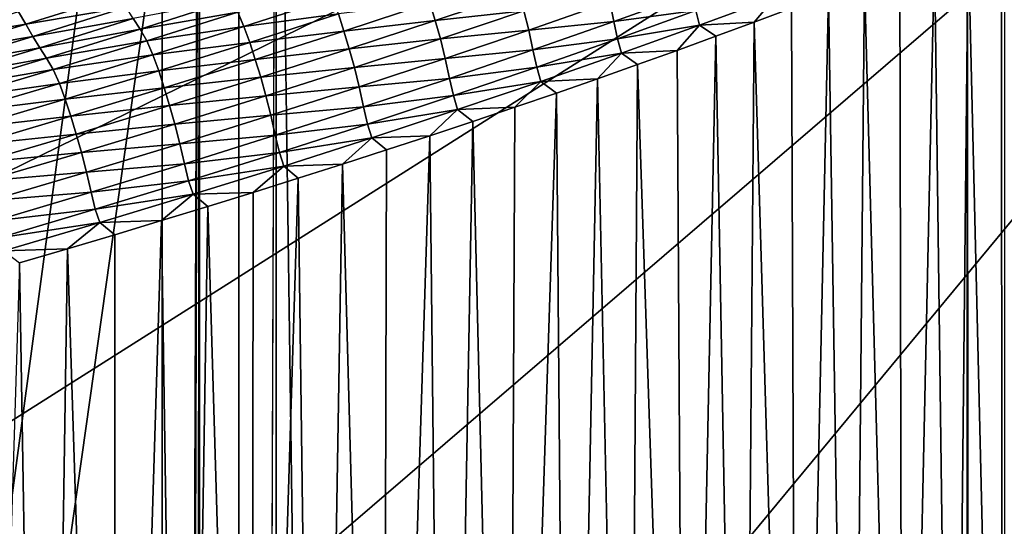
# Model space of a CAD drawing. Extents: x -65 to 446, y -88 to 1318.
# Tile 181 of 229: x 63.714 to 65, y -20.72 to -20.059. Entities that reach past the tile are written whole.
import ezdxf

# ---------------------------------------------------------------- set-up
doc = ezdxf.new("R2010")
doc.units = 0
doc.header["$LTSCALE"] = 65.185185
for name, color, linetype in [('1084', 7, 'CONTINUOUS'), ('1105', 7, 'CONTINUOUS'), ('1374', 7, 'CONTINUOUS'), ('1401', 7, 'CONTINUOUS'), ('1442', 7, 'CONTINUOUS'), ('1446', 7, 'CONTINUOUS'), ('1477', 7, 'CONTINUOUS'), ('1499', 7, 'CONTINUOUS'), ('922', 7, 'CONTINUOUS'), ('940', 7, 'CONTINUOUS')]:
    doc.layers.add(name, color=color, linetype=linetype)

msp = doc.modelspace()

# ---------------------------------------------------------------- linework, layer by layer
at = {"layer": '1084', "color": 7, "linetype": 'CONTINUOUS'}
for points in [[(63.9, -32.5), (59.8288, -16.5, 9.8288), (59.8285, -32.3284, 9.8298), (63.9, -32.5)], [(63.9, -18.9401, 0), (59.8288, -16.5, 9.8288), (63.9, -32.5), (63.9, -18.9401, 0)]]:
    msp.add_3dface(points, dxfattribs=at)
at = {"layer": '1105', "color": 7, "linetype": 'CONTINUOUS'}
for points in [[(63.9489, -18.989, -1.4), (63.9489, -84.7487, -1.4), (65.0514, -18.989, -1.4), (63.9489, -18.989, -1.4)], [(65.0514, -18.989, -1.4), (63.9489, -84.7487, -1.4), (65.0514, -84.7487, -1.4), (65.0514, -18.989, -1.4)]]:
    msp.add_3dface(points, dxfattribs=at)
at = {"layer": '1374', "color": 7, "linetype": 'CONTINUOUS'}
for points in [[(64.9513, -19.2266, -1.4), (64.9513, -84.2795, -1.4), (64.049, -19.2266, -1.4), (64.9513, -19.2266, -1.4)], [(64.049, -19.2266, -1.4), (64.9513, -84.2795, -1.4), (64.049, -84.2795, -1.4), (64.049, -19.2266, -1.4)]]:
    msp.add_3dface(points, dxfattribs=at)
at = {"layer": '1401', "color": 7, "linetype": 'CONTINUOUS'}
for points in [[(65.0002, -19.1777), (65.0002, -83.8222), (64.9513, -19.2266, -1.4), (65.0002, -19.1777)], [(65.0002, -83.8222), (64.9998, -84.0754, -0.0107), (64.9513, -19.2266, -1.4), (65.0002, -83.8222)], [(64.9513, -19.2266, -1.4), (64.9998, -84.0754, -0.0107), (64.9513, -84.2795, -1.4), (64.9513, -19.2266, -1.4)]]:
    msp.add_3dface(points, dxfattribs=at)
at = {"layer": '1442', "color": 7, "linetype": 'CONTINUOUS'}
for points in [[(64.3659, -20.0231, 7.1007), (64.2497, -20.0368, 7.3383), (64.2567, -20.06, 7.3289), (64.3659, -20.0231, 7.1007)], [(64.3659, -20.0231, 7.1007), (64.2567, -20.06, 7.3289), (64.3725, -20.0471, 7.0881), (64.3659, -20.0231, 7.1007)], [(64.5922, -20.0242, 6.5804), (64.4845, -20.0355, 6.8381), (64.4899, -20.0612, 6.8086), (64.5922, -20.0242, 6.5804)], [(64.5922, -20.0242, 6.5804), (64.4899, -20.0612, 6.8086), (64.597, -20.0468, 6.559), (64.5922, -20.0242, 6.5804)], [(63.844, -20.0262, 8.0407), (63.7124, -20.0484, 8.2651), (63.7218, -20.0647, 8.2632), (63.844, -20.0262, 8.0407)], [(63.844, -20.0262, 8.0407), (63.7218, -20.0647, 8.2632), (63.8531, -20.0425, 8.0354), (63.844, -20.0262, 8.0407)], [(63.99, -20.0335, 7.8066), (63.8621, -20.0574, 8.0309), (63.8711, -20.0712, 8.0303), (63.99, -20.0335, 7.8066)], [(63.99, -20.0335, 7.8066), (63.8711, -20.0712, 8.0303), (63.9987, -20.049, 7.8069), (63.99, -20.0335, 7.8066)], [(64.1225, -20.0303, 7.5786), (63.9987, -20.049, 7.8069), (64.0068, -20.0675, 7.8041), (64.1225, -20.0303, 7.5786)], [(64.1225, -20.0303, 7.5786), (64.0068, -20.0675, 7.8041), (64.1301, -20.0513, 7.5729), (64.1225, -20.0303, 7.5786)], [(64.2497, -20.0368, 7.3383), (64.1301, -20.0513, 7.5729), (64.1373, -20.0738, 7.5652), (64.2497, -20.0368, 7.3383)], [(64.2497, -20.0368, 7.3383), (64.1373, -20.0738, 7.5652), (64.2567, -20.06, 7.3289), (64.2497, -20.0368, 7.3383)], [(64.4845, -20.0355, 6.8381), (64.3725, -20.0471, 7.0881), (64.3788, -20.0724, 7.0663), (64.4845, -20.0355, 6.8381)], [(64.4845, -20.0355, 6.8381), (64.3788, -20.0724, 7.0663), (64.4899, -20.0612, 6.8086), (64.4845, -20.0355, 6.8381)], [(64.7005, -20.0293, 6.3375), (64.597, -20.0468, 6.559), (64.6019, -20.0658, 6.5664), (64.7005, -20.0293, 6.3375)], [(64.7005, -20.0293, 6.3375), (64.6019, -20.0658, 6.5664), (64.6732, -20.0621, 6.408), (64.7005, -20.0293, 6.3375)], [(64.7222, -20.0437, 6.2919), (64.7005, -20.0293, 6.3375), (64.6732, -20.0621, 6.408), (64.7222, -20.0437, 6.2919)], [(63.7124, -20.0484, 8.2651), (63.5868, -20.0871, 8.4862), (63.7218, -20.0647, 8.2632), (63.7124, -20.0484, 8.2651)], [(63.8531, -20.0425, 8.0354), (63.7218, -20.0647, 8.2632), (63.7309, -20.0808, 8.2577), (63.8531, -20.0425, 8.0354)], [(63.8531, -20.0425, 8.0354), (63.7309, -20.0808, 8.2577), (63.8621, -20.0574, 8.0309), (63.8531, -20.0425, 8.0354)], [(63.9987, -20.049, 7.8069), (63.8711, -20.0712, 8.0303), (63.8798, -20.0864, 8.0307), (63.9987, -20.049, 7.8069)], [(63.9987, -20.049, 7.8069), (63.8798, -20.0864, 8.0307), (64.0068, -20.0675, 7.8041), (63.9987, -20.049, 7.8069)], [(64.1301, -20.0513, 7.5729), (64.0068, -20.0675, 7.8041), (64.0144, -20.0884, 7.7982), (64.1301, -20.0513, 7.5729)], [(64.1301, -20.0513, 7.5729), (64.0144, -20.0884, 7.7982), (64.1373, -20.0738, 7.5652), (64.1301, -20.0513, 7.5729)], [(64.3725, -20.0471, 7.0881), (64.2567, -20.06, 7.3289), (64.2634, -20.084, 7.3158), (64.3725, -20.0471, 7.0881)], [(64.3725, -20.0471, 7.0881), (64.2634, -20.084, 7.3158), (64.3788, -20.0724, 7.0663), (64.3725, -20.0471, 7.0881)], [(64.597, -20.0468, 6.559), (64.4899, -20.0612, 6.8086), (64.4948, -20.0837, 6.7861), (64.597, -20.0468, 6.559)], [(64.597, -20.0468, 6.559), (64.4948, -20.0837, 6.7861), (64.6019, -20.0658, 6.5664), (64.597, -20.0468, 6.559)], [(63.8621, -20.0574, 8.0309), (63.7309, -20.0808, 8.2577), (63.7399, -20.0955, 8.2531), (63.8621, -20.0574, 8.0309)], [(63.8621, -20.0574, 8.0309), (63.7399, -20.0955, 8.2531), (63.8711, -20.0712, 8.0303), (63.8621, -20.0574, 8.0309)], [(64.2567, -20.06, 7.3289), (64.1373, -20.0738, 7.5652), (64.1442, -20.097, 7.5554), (64.2567, -20.06, 7.3289)], [(64.2567, -20.06, 7.3289), (64.1442, -20.097, 7.5554), (64.2634, -20.084, 7.3158), (64.2567, -20.06, 7.3289)], [(64.4899, -20.0612, 6.8086), (64.3788, -20.0724, 7.0663), (64.3842, -20.0983, 7.0354), (64.4899, -20.0612, 6.8086)], [(64.4899, -20.0612, 6.8086), (64.3842, -20.0983, 7.0354), (64.4948, -20.0837, 6.7861), (64.4899, -20.0612, 6.8086)], [(64.6732, -20.0621, 6.408), (64.6019, -20.0658, 6.5664), (64.6233, -20.0805, 6.5238), (64.6732, -20.0621, 6.408)], [(63.7218, -20.0647, 8.2632), (63.5868, -20.0871, 8.4862), (63.5962, -20.1033, 8.4843), (63.7218, -20.0647, 8.2632)], [(63.7218, -20.0647, 8.2632), (63.5962, -20.1033, 8.4843), (63.7309, -20.0808, 8.2577), (63.7218, -20.0647, 8.2632)], [(63.8711, -20.0712, 8.0303), (63.7399, -20.0955, 8.2531), (63.7488, -20.1089, 8.2525), (63.8711, -20.0712, 8.0303)], [(63.8711, -20.0712, 8.0303), (63.7488, -20.1089, 8.2525), (63.8798, -20.0864, 8.0307), (63.8711, -20.0712, 8.0303)], [(64.0068, -20.0675, 7.8041), (63.8798, -20.0864, 8.0307), (63.8879, -20.1046, 8.0279), (64.0068, -20.0675, 7.8041)], [(64.0068, -20.0675, 7.8041), (63.8879, -20.1046, 8.0279), (64.0144, -20.0884, 7.7982), (64.0068, -20.0675, 7.8041)], [(64.1373, -20.0738, 7.5652), (64.0144, -20.0884, 7.7982), (64.0216, -20.1108, 7.7902), (64.1373, -20.0738, 7.5652)], [(64.1373, -20.0738, 7.5652), (64.0216, -20.1108, 7.7902), (64.1442, -20.097, 7.5554), (64.1373, -20.0738, 7.5652)], [(64.3788, -20.0724, 7.0663), (64.2634, -20.084, 7.3158), (64.2697, -20.1095, 7.293), (64.3788, -20.0724, 7.0663)], [(64.3788, -20.0724, 7.0663), (64.2697, -20.1095, 7.293), (64.3842, -20.0983, 7.0354), (64.3788, -20.0724, 7.0663)], [(64.6019, -20.0658, 6.5664), (64.4948, -20.0837, 6.7861), (64.4999, -20.1025, 6.7943), (64.6019, -20.0658, 6.5664)], [(64.6019, -20.0658, 6.5664), (64.4999, -20.1025, 6.7943), (64.5725, -20.099, 6.6394), (64.6019, -20.0658, 6.5664)], [(64.6233, -20.0805, 6.5238), (64.6019, -20.0658, 6.5664), (64.5725, -20.099, 6.6394), (64.6233, -20.0805, 6.5238)], [(63.7309, -20.0808, 8.2577), (63.5962, -20.1033, 8.4843), (63.6052, -20.1192, 8.4786), (63.7309, -20.0808, 8.2577)], [(63.7309, -20.0808, 8.2577), (63.6052, -20.1192, 8.4786), (63.7399, -20.0955, 8.2531), (63.7309, -20.0808, 8.2577)], [(63.8798, -20.0864, 8.0307), (63.7488, -20.1089, 8.2525), (63.7575, -20.1238, 8.253), (63.8798, -20.0864, 8.0307)], [(63.8798, -20.0864, 8.0307), (63.7575, -20.1238, 8.253), (63.8879, -20.1046, 8.0279), (63.8798, -20.0864, 8.0307)], [(64.0144, -20.0884, 7.7982), (63.8879, -20.1046, 8.0279), (63.8955, -20.1255, 8.0219), (64.0144, -20.0884, 7.7982)], [(64.0144, -20.0884, 7.7982), (63.8955, -20.1255, 8.0219), (64.0216, -20.1108, 7.7902), (64.0144, -20.0884, 7.7982)], [(64.2634, -20.084, 7.3158), (64.1442, -20.097, 7.5554), (64.151, -20.121, 7.5417), (64.2634, -20.084, 7.3158)], [(64.2634, -20.084, 7.3158), (64.151, -20.121, 7.5417), (64.2697, -20.1095, 7.293), (64.2634, -20.084, 7.3158)], [(64.4948, -20.0837, 6.7861), (64.3842, -20.0983, 7.0354), (64.3893, -20.1208, 7.0119), (64.4948, -20.0837, 6.7861)], [(64.4948, -20.0837, 6.7861), (64.3893, -20.1208, 7.0119), (64.4999, -20.1025, 6.7943), (64.4948, -20.0837, 6.7861)], [(63.7399, -20.0955, 8.2531), (63.6052, -20.1192, 8.4786), (63.6141, -20.1336, 8.4738), (63.7399, -20.0955, 8.2531)], [(63.7399, -20.0955, 8.2531), (63.6141, -20.1336, 8.4738), (63.7488, -20.1089, 8.2525), (63.7399, -20.0955, 8.2531)], [(64.1442, -20.097, 7.5554), (64.0216, -20.1108, 7.7902), (64.0286, -20.134, 7.7801), (64.1442, -20.097, 7.5554)], [(64.1442, -20.097, 7.5554), (64.0286, -20.134, 7.7801), (64.151, -20.121, 7.5417), (64.1442, -20.097, 7.5554)], [(64.3842, -20.0983, 7.0354), (64.2697, -20.1095, 7.293), (64.2752, -20.1354, 7.2607), (64.3842, -20.0983, 7.0354)], [(64.3842, -20.0983, 7.0354), (64.2752, -20.1354, 7.2607), (64.3893, -20.1208, 7.0119), (64.3842, -20.0983, 7.0354)], [(64.4999, -20.1025, 6.7943), (64.3893, -20.1208, 7.0119), (64.3945, -20.1393, 7.0207), (64.4999, -20.1025, 6.7943)], [(64.4999, -20.1025, 6.7943), (64.3945, -20.1393, 7.0207), (64.4684, -20.136, 6.8694), (64.4999, -20.1025, 6.7943)], [(64.5209, -20.1175, 6.7546), (64.4999, -20.1025, 6.7943), (64.4684, -20.136, 6.8694), (64.5209, -20.1175, 6.7546)], [(64.5725, -20.099, 6.6394), (64.4999, -20.1025, 6.7943), (64.5209, -20.1175, 6.7546), (64.5725, -20.099, 6.6394)], [(63.7488, -20.1089, 8.2525), (63.6141, -20.1336, 8.4738), (63.6231, -20.1467, 8.4733), (63.7488, -20.1089, 8.2525)], [(63.7488, -20.1089, 8.2525), (63.6231, -20.1467, 8.4733), (63.7575, -20.1238, 8.253), (63.7488, -20.1089, 8.2525)], [(63.8879, -20.1046, 8.0279), (63.7575, -20.1238, 8.253), (63.7656, -20.1419, 8.2501), (63.8879, -20.1046, 8.0279)], [(63.8879, -20.1046, 8.0279), (63.7656, -20.1419, 8.2501), (63.8955, -20.1255, 8.0219), (63.8879, -20.1046, 8.0279)], [(64.0216, -20.1108, 7.7902), (63.8955, -20.1255, 8.0219), (63.9027, -20.1478, 8.0136), (64.0216, -20.1108, 7.7902)], [(64.0216, -20.1108, 7.7902), (63.9027, -20.1478, 8.0136), (64.0286, -20.134, 7.7801), (64.0216, -20.1108, 7.7902)], [(64.2697, -20.1095, 7.293), (64.151, -20.121, 7.5417), (64.1574, -20.1465, 7.518), (64.2697, -20.1095, 7.293)], [(64.2697, -20.1095, 7.293), (64.1574, -20.1465, 7.518), (64.2752, -20.1354, 7.2607), (64.2697, -20.1095, 7.293)], [(63.7575, -20.1238, 8.253), (63.6231, -20.1467, 8.4733), (63.6317, -20.1613, 8.4739), (63.7575, -20.1238, 8.253)], [(63.7575, -20.1238, 8.253), (63.6317, -20.1613, 8.4739), (63.7656, -20.1419, 8.2501), (63.7575, -20.1238, 8.253)], [(63.8955, -20.1255, 8.0219), (63.7656, -20.1419, 8.2501), (63.7732, -20.1626, 8.2439), (63.8955, -20.1255, 8.0219)], [(63.8955, -20.1255, 8.0219), (63.7732, -20.1626, 8.2439), (63.9027, -20.1478, 8.0136), (63.8955, -20.1255, 8.0219)], [(64.151, -20.121, 7.5417), (64.0286, -20.134, 7.7801), (64.0354, -20.158, 7.7659), (64.151, -20.121, 7.5417)], [(64.151, -20.121, 7.5417), (64.0354, -20.158, 7.7659), (64.1574, -20.1465, 7.518), (64.151, -20.121, 7.5417)], [(64.3893, -20.1208, 7.0119), (64.2752, -20.1354, 7.2607), (64.2804, -20.1579, 7.2362), (64.3893, -20.1208, 7.0119)], [(64.3893, -20.1208, 7.0119), (64.2804, -20.1579, 7.2362), (64.3945, -20.1393, 7.0207), (64.3893, -20.1208, 7.0119)], [(64.0286, -20.134, 7.7801), (63.9027, -20.1478, 8.0136), (63.9097, -20.171, 8.0031), (64.0286, -20.134, 7.7801)], [(64.0286, -20.134, 7.7801), (63.9097, -20.171, 8.0031), (64.0354, -20.158, 7.7659), (64.0286, -20.134, 7.7801)], [(64.2752, -20.1354, 7.2607), (64.1574, -20.1465, 7.518), (64.163, -20.1726, 7.4842), (64.2752, -20.1354, 7.2607)], [(64.2752, -20.1354, 7.2607), (64.163, -20.1726, 7.4842), (64.2804, -20.1579, 7.2362), (64.2752, -20.1354, 7.2607)], [(64.3945, -20.1393, 7.0207), (64.2804, -20.1579, 7.2362), (64.2857, -20.1762, 7.2457), (64.3945, -20.1393, 7.0207)], [(64.3945, -20.1393, 7.0207), (64.2857, -20.1762, 7.2457), (64.3607, -20.1731, 7.0983), (64.3945, -20.1393, 7.0207)], [(64.4149, -20.1545, 6.984), (64.3945, -20.1393, 7.0207), (64.3607, -20.1731, 7.0983), (64.4149, -20.1545, 6.984)], [(64.4684, -20.136, 6.8694), (64.3945, -20.1393, 7.0207), (64.4149, -20.1545, 6.984), (64.4684, -20.136, 6.8694)], [(63.7656, -20.1419, 8.2501), (63.6317, -20.1613, 8.4739), (63.6398, -20.1792, 8.4709), (63.7656, -20.1419, 8.2501)], [(63.7656, -20.1419, 8.2501), (63.6398, -20.1792, 8.4709), (63.7732, -20.1626, 8.2439), (63.7656, -20.1419, 8.2501)], [(63.9027, -20.1478, 8.0136), (63.7732, -20.1626, 8.2439), (63.7804, -20.1849, 8.2353), (63.9027, -20.1478, 8.0136)], [(63.9027, -20.1478, 8.0136), (63.7804, -20.1849, 8.2353), (63.9097, -20.171, 8.0031), (63.9027, -20.1478, 8.0136)], [(64.1574, -20.1465, 7.518), (64.0354, -20.158, 7.7659), (64.0419, -20.1836, 7.7412), (64.1574, -20.1465, 7.518)], [(64.1574, -20.1465, 7.518), (64.0419, -20.1836, 7.7412), (64.163, -20.1726, 7.4842), (64.1574, -20.1465, 7.518)], [(63.7732, -20.1626, 8.2439), (63.6398, -20.1792, 8.4709), (63.6474, -20.1998, 8.4646), (63.7732, -20.1626, 8.2439)], [(63.7732, -20.1626, 8.2439), (63.6474, -20.1998, 8.4646), (63.7804, -20.1849, 8.2353), (63.7732, -20.1626, 8.2439)], [(64.0354, -20.158, 7.7659), (63.9097, -20.171, 8.0031), (63.9166, -20.195, 7.9883), (64.0354, -20.158, 7.7659)], [(64.0354, -20.158, 7.7659), (63.9166, -20.195, 7.9883), (64.0419, -20.1836, 7.7412), (64.0354, -20.158, 7.7659)], [(64.2804, -20.1579, 7.2362), (64.163, -20.1726, 7.4842), (64.1683, -20.195, 7.4586), (64.2804, -20.1579, 7.2362)], [(64.2804, -20.1579, 7.2362), (64.1683, -20.195, 7.4586), (64.2857, -20.1762, 7.2457), (64.2804, -20.1579, 7.2362)], [(63.9097, -20.171, 8.0031), (63.7804, -20.1849, 8.2353), (63.7874, -20.2081, 8.2245), (63.9097, -20.171, 8.0031)], [(63.9097, -20.171, 8.0031), (63.7874, -20.2081, 8.2245), (63.9166, -20.195, 7.9883), (63.9097, -20.171, 8.0031)], [(64.163, -20.1726, 7.4842), (64.0419, -20.1836, 7.7412), (64.0477, -20.2097, 7.7059), (64.163, -20.1726, 7.4842)], [(64.163, -20.1726, 7.4842), (64.0477, -20.2097, 7.7059), (64.1683, -20.195, 7.4586), (64.163, -20.1726, 7.4842)], [(64.2857, -20.1762, 7.2457), (64.1683, -20.195, 7.4586), (64.1738, -20.213, 7.4688), (64.2857, -20.1762, 7.2457)], [(64.2857, -20.1762, 7.2457), (64.1738, -20.213, 7.4688), (64.2497, -20.2103, 7.3253), (64.2857, -20.1762, 7.2457)], [(64.3056, -20.1917, 7.2121), (64.2857, -20.1762, 7.2457), (64.2497, -20.2103, 7.3253), (64.3056, -20.1917, 7.2121)], [(64.3607, -20.1731, 7.0983), (64.2857, -20.1762, 7.2457), (64.3056, -20.1917, 7.2121), (64.3607, -20.1731, 7.0983)], [(63.7804, -20.1849, 8.2353), (63.6474, -20.1998, 8.4646), (63.6546, -20.2221, 8.4557), (63.7804, -20.1849, 8.2353)], [(63.7804, -20.1849, 8.2353), (63.6546, -20.2221, 8.4557), (63.7874, -20.2081, 8.2245), (63.7804, -20.1849, 8.2353)], [(64.0419, -20.1836, 7.7412), (63.9166, -20.195, 7.9883), (63.9232, -20.2207, 7.9626), (64.0419, -20.1836, 7.7412)], [(64.0419, -20.1836, 7.7412), (63.9232, -20.2207, 7.9626), (64.0477, -20.2097, 7.7059), (64.0419, -20.1836, 7.7412)], [(63.9166, -20.195, 7.9883), (63.7874, -20.2081, 8.2245), (63.7944, -20.232, 8.2092), (63.9166, -20.195, 7.9883)], [(63.9166, -20.195, 7.9883), (63.7944, -20.232, 8.2092), (63.9232, -20.2207, 7.9626), (63.9166, -20.195, 7.9883)], [(64.1683, -20.195, 7.4586), (64.0477, -20.2097, 7.7059), (64.053, -20.2321, 7.6793), (64.1683, -20.195, 7.4586)], [(64.1683, -20.195, 7.4586), (64.053, -20.2321, 7.6793), (64.1738, -20.213, 7.4688), (64.1683, -20.195, 7.4586)], [(63.7874, -20.2081, 8.2245), (63.6546, -20.2221, 8.4557), (63.6616, -20.2452, 8.4445), (63.7874, -20.2081, 8.2245)], [(63.7874, -20.2081, 8.2245), (63.6616, -20.2452, 8.4445), (63.7944, -20.232, 8.2092), (63.7874, -20.2081, 8.2245)], [(64.0477, -20.2097, 7.7059), (63.9232, -20.2207, 7.9626), (63.929, -20.2469, 7.9258), (64.0477, -20.2097, 7.7059)], [(64.0477, -20.2097, 7.7059), (63.929, -20.2469, 7.9258), (64.053, -20.2321, 7.6793), (64.0477, -20.2097, 7.7059)], [(64.1738, -20.213, 7.4688), (64.053, -20.2321, 7.6793), (64.0587, -20.2498, 7.6901), (64.1738, -20.213, 7.4688)], [(64.1738, -20.213, 7.4688), (64.0587, -20.2498, 7.6901), (64.1357, -20.2473, 7.5501), (64.1738, -20.213, 7.4688)], [(64.1931, -20.2288, 7.438), (64.1738, -20.213, 7.4688), (64.1357, -20.2473, 7.5501), (64.1931, -20.2288, 7.438)], [(64.2497, -20.2103, 7.3253), (64.1738, -20.213, 7.4688), (64.1931, -20.2288, 7.438), (64.2497, -20.2103, 7.3253)], [(63.9232, -20.2207, 7.9626), (63.7944, -20.232, 8.2092), (63.8011, -20.2578, 8.1825), (63.9232, -20.2207, 7.9626)], [(63.9232, -20.2207, 7.9626), (63.8011, -20.2578, 8.1825), (63.929, -20.2469, 7.9258), (63.9232, -20.2207, 7.9626)], [(63.7944, -20.232, 8.2092), (63.6616, -20.2452, 8.4445), (63.6687, -20.2691, 8.4287), (63.7944, -20.232, 8.2092)], [(63.7944, -20.232, 8.2092), (63.6687, -20.2691, 8.4287), (63.8011, -20.2578, 8.1825), (63.7944, -20.232, 8.2092)], [(64.053, -20.2321, 7.6793), (63.929, -20.2469, 7.9258), (63.9345, -20.2692, 7.8981), (64.053, -20.2321, 7.6793)], [(64.053, -20.2321, 7.6793), (63.9345, -20.2692, 7.8981), (64.0587, -20.2498, 7.6901), (64.053, -20.2321, 7.6793)], [(63.929, -20.2469, 7.9258), (63.8011, -20.2578, 8.1825), (63.807, -20.2841, 8.1442), (63.929, -20.2469, 7.9258)], [(63.929, -20.2469, 7.9258), (63.807, -20.2841, 8.1442), (63.9345, -20.2692, 7.8981), (63.929, -20.2469, 7.9258)], [(64.0587, -20.2498, 7.6901), (63.9345, -20.2692, 7.8981), (63.9403, -20.2867, 7.9097), (64.0587, -20.2498, 7.6901)], [(64.0587, -20.2498, 7.6901), (63.9403, -20.2867, 7.9097), (64.0189, -20.2842, 7.7721), (64.0587, -20.2498, 7.6901)], [(64.0777, -20.2658, 7.6614), (64.0587, -20.2498, 7.6901), (64.0189, -20.2842, 7.7721), (64.0777, -20.2658, 7.6614)], [(64.1357, -20.2473, 7.5501), (64.0587, -20.2498, 7.6901), (64.0777, -20.2658, 7.6614), (64.1357, -20.2473, 7.5501)], [(63.8011, -20.2578, 8.1825), (63.6687, -20.2691, 8.4287), (63.6754, -20.2949, 8.4009), (63.8011, -20.2578, 8.1825)], [(63.8011, -20.2578, 8.1825), (63.6754, -20.2949, 8.4009), (63.807, -20.2841, 8.1442), (63.8011, -20.2578, 8.1825)], [(63.9345, -20.2692, 7.8981), (63.807, -20.2841, 8.1442), (63.8126, -20.3063, 8.1154), (63.9345, -20.2692, 7.8981)], [(63.9345, -20.2692, 7.8981), (63.8126, -20.3063, 8.1154), (63.9403, -20.2867, 7.9097), (63.9345, -20.2692, 7.8981)], [(63.807, -20.2841, 8.1442), (63.6754, -20.2949, 8.4009), (63.6815, -20.3214, 8.3612), (63.807, -20.2841, 8.1442)], [(63.807, -20.2841, 8.1442), (63.6815, -20.3214, 8.3612), (63.8126, -20.3063, 8.1154), (63.807, -20.2841, 8.1442)], [(63.9403, -20.2867, 7.9097), (63.8126, -20.3063, 8.1154), (63.8186, -20.3236, 8.1277), (63.9403, -20.2867, 7.9097)], [(63.9403, -20.2867, 7.9097), (63.8186, -20.3236, 8.1277), (63.8992, -20.3211, 7.9917), (63.9403, -20.2867, 7.9097)], [(63.9595, -20.3027, 7.8821), (63.9403, -20.2867, 7.9097), (63.8992, -20.3211, 7.9917), (63.9595, -20.3027, 7.8821)], [(64.0189, -20.2842, 7.7721), (63.9403, -20.2867, 7.9097), (63.9595, -20.3027, 7.8821), (64.0189, -20.2842, 7.7721)], [(63.8126, -20.3063, 8.1154), (63.6815, -20.3214, 8.3612), (63.6872, -20.3435, 8.3314), (63.8126, -20.3063, 8.1154)], [(63.8126, -20.3063, 8.1154), (63.6872, -20.3435, 8.3314), (63.8186, -20.3236, 8.1277), (63.8126, -20.3063, 8.1154)], [(63.8992, -20.3211, 7.9917), (63.8186, -20.3236, 8.1277), (63.8381, -20.3395, 8.1008), (63.8992, -20.3211, 7.9917)], [(63.8186, -20.3236, 8.1277), (63.6872, -20.3435, 8.3314), (63.6933, -20.3605, 8.3442), (63.8186, -20.3236, 8.1277)], [(63.8186, -20.3236, 8.1277), (63.6933, -20.3605, 8.3442), (63.7762, -20.3579, 8.2095), (63.8186, -20.3236, 8.1277)], [(63.8381, -20.3395, 8.1008), (63.8186, -20.3236, 8.1277), (63.7762, -20.3579, 8.2095), (63.8381, -20.3395, 8.1008)], [(63.7762, -20.3579, 8.2095), (63.6933, -20.3605, 8.3442), (63.7134, -20.3763, 8.3179), (63.7762, -20.3579, 8.2095)]]:
    msp.add_3dface(points, dxfattribs=at)
at = {"layer": '1446', "color": 7, "linetype": 'CONTINUOUS'}
for points in [[(64, -18.4725), (62.1203, -32.4777, 7.0071), (59.9296, -20.0576, 9.8693), (64, -18.4725)], [(64.0001, -19.1777), (62.1203, -32.4777, 7.0071), (64, -18.4725), (64.0001, -19.1777)], [(64.0001, -32.6), (62.1203, -32.4777, 7.0071), (64.0001, -19.1777), (64.0001, -32.6)]]:
    msp.add_3dface(points, dxfattribs=at)
at = {"layer": '1477', "color": 7, "linetype": 'CONTINUOUS'}
for points in [[(64.0001, -32.6), (64.0001, -19.1777), (64.049, -19.2266, -1.4), (64.0001, -32.6)], [(64.0001, -32.6), (64.049, -19.2266, -1.4), (64.049, -84.2795, -1.4), (64.0001, -32.6)]]:
    msp.add_3dface(points, dxfattribs=at)
at = {"layer": '1499', "color": 7, "linetype": 'CONTINUOUS'}
for points in [[(65.0386, -19.9169, 5.4755), (64.9963, -19.9348, 5.5924), (64.9973, -21.8155, 5.5952), (65.0386, -19.9169, 5.4755)], [(65.0386, -19.9169, 5.4755), (64.9973, -21.8155, 5.5952), (65.0593, -21.7844, 5.4215), (65.0386, -19.9169, 5.4755)], [(64.9963, -19.9348, 5.5924), (64.953, -19.9528, 5.7093), (64.9973, -21.8155, 5.5952), (64.9963, -19.9348, 5.5924)], [(64.953, -19.9528, 5.7093), (64.9088, -19.9708, 5.826), (64.9333, -21.8467, 5.7686), (64.953, -19.9528, 5.7093)], [(64.953, -19.9528, 5.7093), (64.9333, -21.8467, 5.7686), (64.9973, -21.8155, 5.5952), (64.953, -19.9528, 5.7093)], [(64.9088, -19.9708, 5.826), (64.8636, -19.9889, 5.9426), (64.8674, -21.8781, 5.9417), (64.9088, -19.9708, 5.826)], [(64.9088, -19.9708, 5.826), (64.8674, -21.8781, 5.9417), (64.9333, -21.8467, 5.7686), (64.9088, -19.9708, 5.826)], [(64.8636, -19.9889, 5.9426), (64.8174, -20.0071, 6.0592), (64.8674, -21.8781, 5.9417), (64.8636, -19.9889, 5.9426)], [(64.8174, -20.0071, 6.0592), (64.7703, -20.0254, 6.1756), (64.7994, -21.9096, 6.1143), (64.8174, -20.0071, 6.0592)], [(64.8174, -20.0071, 6.0592), (64.7994, -21.9096, 6.1143), (64.8674, -21.8781, 5.9417), (64.8174, -20.0071, 6.0592)], [(64.7703, -20.0254, 6.1756), (64.7222, -20.0437, 6.2919), (64.7295, -21.9412, 6.2865), (64.7703, -20.0254, 6.1756)], [(64.7703, -20.0254, 6.1756), (64.7295, -21.9412, 6.2865), (64.7994, -21.9096, 6.1143), (64.7703, -20.0254, 6.1756)], [(64.7222, -20.0437, 6.2919), (64.6732, -20.0621, 6.408), (64.7295, -21.9412, 6.2865), (64.7222, -20.0437, 6.2919)], [(64.6732, -20.0621, 6.408), (64.6233, -20.0805, 6.5238), (64.6577, -21.9729, 6.4583), (64.6732, -20.0621, 6.408)], [(64.6732, -20.0621, 6.408), (64.6577, -21.9729, 6.4583), (64.7295, -21.9412, 6.2865), (64.6732, -20.0621, 6.408)], [(64.6233, -20.0805, 6.5238), (64.5725, -20.099, 6.6394), (64.5839, -22.0047, 6.6294), (64.6233, -20.0805, 6.5238)], [(64.6233, -20.0805, 6.5238), (64.5839, -22.0047, 6.6294), (64.6577, -21.9729, 6.4583), (64.6233, -20.0805, 6.5238)], [(64.5725, -20.099, 6.6394), (64.5209, -20.1175, 6.7546), (64.5839, -22.0047, 6.6294), (64.5725, -20.099, 6.6394)], [(64.5209, -20.1175, 6.7546), (64.4684, -20.136, 6.8694), (64.5083, -22.0366, 6.8), (64.5209, -20.1175, 6.7546)], [(64.5209, -20.1175, 6.7546), (64.5083, -22.0366, 6.8), (64.5839, -22.0047, 6.6294), (64.5209, -20.1175, 6.7546)], [(64.4684, -20.136, 6.8694), (64.4149, -20.1545, 6.984), (64.4308, -22.0685, 6.9698), (64.4684, -20.136, 6.8694)], [(64.4684, -20.136, 6.8694), (64.4308, -22.0685, 6.9698), (64.5083, -22.0366, 6.8), (64.4684, -20.136, 6.8694)], [(64.4149, -20.1545, 6.984), (64.3607, -20.1731, 7.0983), (64.3516, -22.1005, 7.1389), (64.4149, -20.1545, 6.984)], [(64.4149, -20.1545, 6.984), (64.3516, -22.1005, 7.1389), (64.4308, -22.0685, 6.9698), (64.4149, -20.1545, 6.984)], [(64.3607, -20.1731, 7.0983), (64.3056, -20.1917, 7.2121), (64.3516, -22.1005, 7.1389), (64.3607, -20.1731, 7.0983)], [(64.3056, -20.1917, 7.2121), (64.2497, -20.2103, 7.3253), (64.2705, -22.1324, 7.3072), (64.3056, -20.1917, 7.2121)], [(64.3056, -20.1917, 7.2121), (64.2705, -22.1324, 7.3072), (64.3516, -22.1005, 7.1389), (64.3056, -20.1917, 7.2121)], [(64.2497, -20.2103, 7.3253), (64.1931, -20.2288, 7.438), (64.1876, -22.1643, 7.4745), (64.2497, -20.2103, 7.3253)], [(64.2497, -20.2103, 7.3253), (64.1876, -22.1643, 7.4745), (64.2705, -22.1324, 7.3072), (64.2497, -20.2103, 7.3253)], [(64.1931, -20.2288, 7.438), (64.1357, -20.2473, 7.5501), (64.1876, -22.1643, 7.4745), (64.1931, -20.2288, 7.438)], [(64.1357, -20.2473, 7.5501), (64.0777, -20.2658, 7.6614), (64.103, -22.1962, 7.6408), (64.1357, -20.2473, 7.5501)], [(64.1357, -20.2473, 7.5501), (64.103, -22.1962, 7.6408), (64.1876, -22.1643, 7.4745), (64.1357, -20.2473, 7.5501)], [(64.0777, -20.2658, 7.6614), (64.0189, -20.2842, 7.7721), (64.0165, -22.2281, 7.8062), (64.0777, -20.2658, 7.6614)], [(64.0777, -20.2658, 7.6614), (64.0165, -22.2281, 7.8062), (64.103, -22.1962, 7.6408), (64.0777, -20.2658, 7.6614)], [(64.0189, -20.2842, 7.7721), (63.9595, -20.3027, 7.8821), (64.0165, -22.2281, 7.8062), (64.0189, -20.2842, 7.7721)], [(63.9595, -20.3027, 7.8821), (63.8992, -20.3211, 7.9917), (63.9283, -22.2599, 7.9708), (63.9595, -20.3027, 7.8821)], [(63.9595, -20.3027, 7.8821), (63.9283, -22.2599, 7.9708), (64.0165, -22.2281, 7.8062), (63.9595, -20.3027, 7.8821)], [(63.8992, -20.3211, 7.9917), (63.8381, -20.3395, 8.1008), (63.8381, -22.2917, 8.1346), (63.8992, -20.3211, 7.9917)], [(63.8992, -20.3211, 7.9917), (63.8381, -22.2917, 8.1346), (63.9283, -22.2599, 7.9708), (63.8992, -20.3211, 7.9917)], [(63.8381, -20.3395, 8.1008), (63.7762, -20.3579, 8.2095), (63.8381, -22.2917, 8.1346), (63.8381, -20.3395, 8.1008)], [(63.7762, -20.3579, 8.2095), (63.7134, -20.3763, 8.3179), (63.746, -22.3235, 8.2977), (63.7762, -20.3579, 8.2095)], [(63.7762, -20.3579, 8.2095), (63.746, -22.3235, 8.2977), (63.8381, -22.2917, 8.1346), (63.7762, -20.3579, 8.2095)], [(63.7134, -20.3763, 8.3179), (63.6519, -22.3553, 8.4602), (63.746, -22.3235, 8.2977), (63.7134, -20.3763, 8.3179)]]:
    msp.add_3dface(points, dxfattribs=at)
at = {"layer": '922', "color": 7, "linetype": 'CONTINUOUS'}
for points in [[(58.5407, -18.2345, -13.5298), (65.995, -19.1313, -0.4), (59.6445, -20.5, -12.7665), (58.5407, -18.2345, -13.5298)], [(59.6445, -20.5, -12.7665), (65.995, -19.1313, -0.4), (62.1389, -20.5, -10.4234), (59.6445, -20.5, -12.7665)], [(62.1389, -20.5, -10.4234), (65.995, -19.1313, -0.4), (62.8396, -20.6777, -9.547), (62.1389, -20.5, -10.4234)], [(62.8396, -20.6777, -9.547), (65.995, -19.1313, -0.4), (63.1679, -20.921, -9.0888), (62.8396, -20.6777, -9.547)], [(63.1679, -20.921, -9.0888), (65.995, -19.1313, -0.4), (63.4539, -21.3112, -8.6599), (63.1679, -20.921, -9.0888)], [(63.4539, -21.3112, -8.6599), (65.995, -19.1313, -0.4), (63.6176, -22, -8.4001), (63.4539, -21.3112, -8.6599)], [(65.995, -19.1313, -0.4), (65.7686, -86.7078, -2.7114), (63.6176, -32, -8.4001), (65.995, -19.1313, -0.4)], [(63.6176, -22, -8.4001), (65.995, -19.1313, -0.4), (63.6176, -25.4033, -8.4001), (63.6176, -22, -8.4001)], [(63.6176, -25.4033, -8.4001), (65.995, -19.1313, -0.4), (63.6176, -29.5967, -8.4001), (63.6176, -25.4033, -8.4001)], [(63.6176, -29.5967, -8.4001), (65.995, -19.1313, -0.4), (63.6176, -32, -8.4001), (63.6176, -29.5967, -8.4001)]]:
    msp.add_3dface(points, dxfattribs=at)
at = {"layer": '940', "color": 7, "linetype": 'CONTINUOUS'}
for points in [[(63.9, -18.9401, 0), (63.9, -32.5), (63.9489, -18.989, -1.4), (63.9, -18.9401, 0)], [(63.9, -33.7), (63.9, -35.2556), (63.9489, -18.989, -1.4), (63.9, -33.7)], [(63.9, -35.2556), (63.9, -84.5502, 0), (63.9489, -18.989, -1.4), (63.9, -35.2556)], [(63.9, -32.5), (63.9, -33.7), (63.9489, -18.989, -1.4), (63.9, -32.5)], [(63.9, -84.5502, 0), (63.914, -84.5502, -0.4), (63.9489, -18.989, -1.4), (63.9, -84.5502, 0)], [(63.9489, -18.989, -1.4), (63.914, -84.5502, -0.4), (63.9152, -84.6671, -0.4346), (63.9489, -18.989, -1.4)], [(63.9489, -84.7487, -1.4), (63.9489, -18.989, -1.4), (63.9152, -84.6671, -0.4346), (63.9489, -84.7487, -1.4)]]:
    msp.add_3dface(points, dxfattribs=at)

doc.saveas('drawing.dxf')
